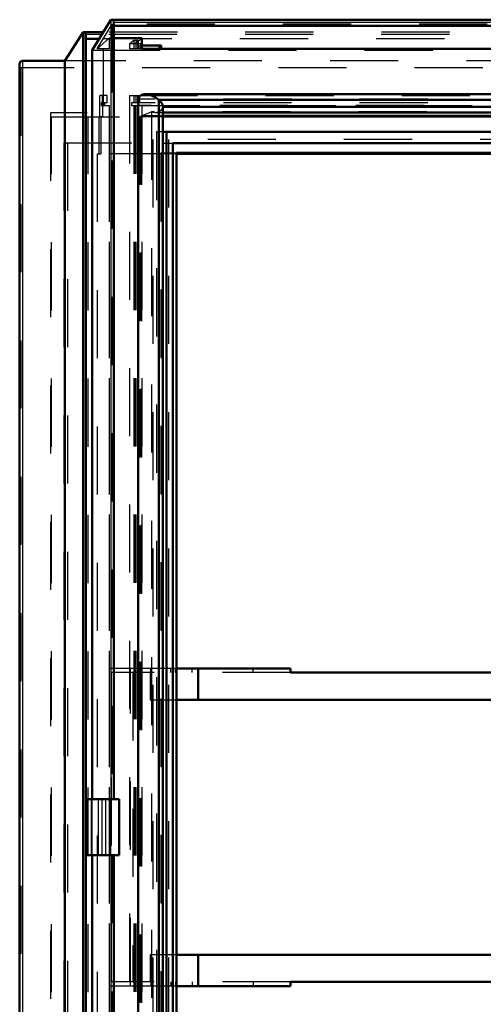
# Model space of a CAD drawing. Header units: millimetres. Extents: x 0 to 428, y 0 to 298.
# Tile 15 of 43: x 99 to 106, y 171 to 186. Entities that reach past the tile are written whole.
import ezdxf

# ---------------------------------------------------------------- set-up
doc = ezdxf.new("R2010")
doc.units = ezdxf.units.MM
doc.linetypes.add('Dashed', pattern=[2, 1, -1])
for name, color, linetype, lineweight in [('am_0', 7, 'Continuous', 50), ('am_12', 3, 'Continuous', 25), ('am_3', 6, 'Dashed', 25), ('am_6', 2, 'Continuous', 35), ('am_9', 7, 'Continuous', 50)]:
    doc.layers.add(name, color=color, linetype=linetype, lineweight=lineweight)

# ---------------------------------------------------------------- blocks, each defined once
blk = doc.blocks.new('48_FGS3001201202511U_0_in_FDFneo120120C2225N1N4N_300Op0__1203')
at = {"layer": 'am_0'}
for p, q in [((103.077, 176.147), (101.402, 176.147)), ((101.723, 175.687), (101.723, 176.147)), ((103.077, 176.087), (103.077, 176.147)), ((103.077, 176.087), (110.809, 176.087)), ((112.162, 176.147), (110.26, 176.147)), ((110.26, 176.087), (110.26, 176.147)), ((110.809, 176.147), (110.809, 176.087)), ((112.162, 175.687), (112.162, 176.147)), ((101.402, 175.687), (112.162, 175.687)), ((111.715, 175.687), (111.715, 175.177)), ((112.026, 175.687), (112.026, 175.177)), ((112.061, 175.177), (112.061, 175.687)), ((111.715, 175.077), (111.715, 174.592)), ((112.026, 175.077), (112.026, 174.592)), ((112.061, 174.592), (112.061, 175.077)), ((111.715, 174.477), (111.715, 173.157)), ((112.026, 174.477), (112.026, 173.157)), ((112.061, 173.157), (112.061, 174.477)), ((111.715, 173.042), (111.715, 172.557)), ((112.026, 173.042), (112.026, 172.557)), ((112.061, 172.557), (112.061, 173.042)), ((111.715, 172.457), (111.715, 171.947)), ((112.026, 172.457), (112.026, 171.947)), ((112.061, 171.947), (112.061, 172.457)), ((112.162, 171.947), (101.402, 171.947)), ((101.723, 171.947), (101.723, 171.487)), ((112.162, 171.487), (112.162, 171.947)), ((103.077, 171.487), (101.402, 171.487)), ((103.077, 171.547), (103.077, 171.487)), ((103.077, 171.547), (110.809, 171.547)), ((110.26, 171.487), (110.26, 171.547)), ((112.162, 171.487), (110.26, 171.487)), ((110.809, 171.547), (110.809, 171.487))]:
    blk.add_line(p, q, dxfattribs=at)
at = {"layer": 'am_3'}
for p, q in [((101.402, 176.147), (100.416, 176.147)), ((100.416, 176.147), (100.416, 171.487)), ((100.45, 171.547), (100.45, 176.087)), ((103.077, 176.087), (100.45, 176.087)), ((100.727, 171.487), (100.727, 176.147)), ((100.761, 176.087), (100.761, 171.547)), ((101.019, 176.087), (101.019, 175.687)), ((101.025, 176.087), (101.025, 176.147)), ((101.322, 176.087), (101.322, 176.147)), ((101.387, 176.087), (101.387, 176.147)), ((101.633, 176.087), (101.633, 176.147)), ((102.528, 176.087), (102.528, 176.147)), ((112.026, 176.087), (110.809, 176.087)), ((110.843, 176.147), (110.843, 176.087)), ((111.154, 176.087), (111.154, 176.147)), ((111.458, 176.087), (111.458, 175.687)), ((111.715, 176.087), (111.715, 175.687)), ((111.749, 171.487), (111.749, 176.147)), ((111.762, 176.087), (111.762, 176.147)), ((111.826, 176.087), (111.826, 176.147)), ((112.026, 176.087), (112.026, 175.687)), ((112.061, 175.687), (112.061, 176.147)), ((101.019, 175.687), (101.402, 175.687)), ((111.715, 175.177), (111.715, 175.077)), ((112.026, 175.177), (112.026, 175.077)), ((112.061, 175.077), (112.061, 175.177)), ((111.715, 174.592), (111.715, 174.477)), ((112.026, 174.592), (112.026, 174.477)), ((112.061, 174.477), (112.061, 174.592)), ((111.715, 173.157), (111.715, 173.042)), ((112.026, 173.157), (112.026, 173.042)), ((112.061, 173.042), (112.061, 173.157)), ((111.715, 172.557), (111.715, 172.457)), ((112.026, 172.557), (112.026, 172.457)), ((112.061, 172.457), (112.061, 172.557)), ((101.402, 171.947), (101.019, 171.947)), ((101.019, 171.947), (101.019, 171.547)), ((111.458, 171.947), (111.458, 171.547)), ((111.715, 171.947), (111.715, 171.547)), ((112.026, 171.947), (112.026, 171.547)), ((112.061, 171.487), (112.061, 171.947)), ((101.402, 171.487), (100.416, 171.487)), ((103.077, 171.547), (100.45, 171.547)), ((101.025, 171.547), (101.025, 171.487)), ((101.322, 171.547), (101.322, 171.487)), ((101.387, 171.547), (101.387, 171.487)), ((101.633, 171.547), (101.633, 171.487)), ((102.528, 171.547), (102.528, 171.487)), ((110.809, 171.547), (112.026, 171.547)), ((110.843, 171.487), (110.843, 171.547)), ((111.154, 171.487), (111.154, 171.547)), ((111.762, 171.487), (111.762, 171.547)), ((111.826, 171.487), (111.826, 171.547))]:
    blk.add_line(p, q, dxfattribs=at)
at = {"layer": 'am_6'}
for tag, p, flags in [('NB', (117.162, 176.147), 8), ('NN', (117.162, 175.647), 8), ('NT', (117.162, 175.147), 8), ('NBSYN', (117.162, 174.647), 8), ('LINA', (117.162, 174.147), 8), ('CATALOG', (117.162, 173.647), 8), ('IDNR', (117.162, 173.147), 8), ('PN', (117.162, 172.647), 8), ('LODLEVEL', (117.162, 172.147), 8), ('L', (117.162, 171.647), 8), ('W', (117.162, 171.147), 8), ('DP', (117.162, 170.647), 8), ('OP', (117.162, 170.147), 8), ('PPATH', (117.162, 169.647), 8), ('ExcludeFromBOM', (117.162, 168.647), 8), ('PSOL_0', (117.162, 168.147), 9), ('PSOL_1', (117.162, 167.647), 9), ('PSOL_2', (117.162, 167.147), 9)]:
    blk.add_attdef(tag, p, '', height=0.5, dxfattribs=dict(at, flags=flags))
blk = doc.blocks.new('49_Flat_Glass_Skylight_300120120_6_0_in_FDFneo120120C2225N1N4N_300Op0__1203')
at = {"layer": 'am_0'}
for p, q in [((100.842, 184.496), (100.842, 163.139)), ((113.28, 184.569), (100.945, 184.569)), ((101.202, 184.489), (101.141, 184.489)), ((101.144, 184.487), (101.141, 184.489)), ((101.144, 184.487), (101.144, 163.147)), ((101.203, 184.487), (101.202, 184.489)), ((113.326, 184.487), (101.203, 184.487)), ((101.203, 163.243), (101.203, 184.392)), ((113.326, 184.385), (101.203, 184.385)), ((101.203, 184.303), (113.127, 184.303)), ((112.853, 184.25), (101.203, 184.25))]:
    blk.add_line(p, q, dxfattribs=at)
for points in [[(100.842, 184.496), (100.847, 184.51), (100.854, 184.524), (100.862, 184.535), (100.872, 184.546), (100.884, 184.554), (100.897, 184.561), (100.911, 184.565), (100.927, 184.568), (100.945, 184.569), (100.945, 184.569)], [(100.945, 184.569), (100.964, 184.568), (100.983, 184.566), (101.003, 184.561), (101.024, 184.554), (101.045, 184.546), (101.067, 184.536), (101.089, 184.524), (101.111, 184.511), (101.132, 184.496), (101.141, 184.489)], [(101.203, 184.392), (101.203, 184.398), (101.202, 184.404), (101.2, 184.41), (101.198, 184.416), (101.196, 184.423), (101.193, 184.43), (101.189, 184.436), (101.185, 184.443), (101.18, 184.45), (101.176, 184.456), (101.17, 184.463), (101.165, 184.469), (101.159, 184.475), (101.152, 184.481), (101.146, 184.486), (101.144, 184.487)]]:
    blk.add_lwpolyline(points, dxfattribs=at)
at = {"layer": 'am_3'}
for p, q in [((113.092, 184.496), (100.842, 184.496)), ((100.798, 184.402), (100.798, 163.232)), ((113.039, 184.402), (100.84, 184.402)), ((100.885, 184.25), (101.039, 184.312)), ((100.896, 184.402), (100.896, 163.232)), ((101.039, 184.312), (101.039, 163.323)), ((113.078, 184.312), (101.039, 184.312)), ((101.098, 184.303), (101.203, 184.303)), ((101.203, 184.385), (101.203, 163.249)), ((101.203, 184.385), (101.203, 184.385)), ((100.885, 184.25), (100.885, 163.385)), ((101.203, 184.25), (100.885, 184.25))]:
    blk.add_line(p, q, dxfattribs=at)
for points in [[(101.039, 184.312), (101.06, 184.307), (101.079, 184.304), (101.097, 184.303), (101.098, 184.303)], [(101.098, 184.303), (101.115, 184.304), (101.131, 184.307), (101.146, 184.312), (101.159, 184.318), (101.171, 184.327), (101.181, 184.337), (101.189, 184.349), (101.196, 184.362), (101.201, 184.377), (101.203, 184.385)], [(101.203, 184.385), (101.203, 184.39), (101.203, 184.392)]]:
    blk.add_lwpolyline(points, dxfattribs=at)
at = {"layer": 'am_6'}
for tag, p, flags in [('NB', (118.385, 184.569), 8), ('NN', (118.385, 184.069), 8), ('NT', (118.385, 183.569), 8), ('NBSYN', (118.385, 183.069), 8), ('LINA', (118.385, 182.569), 8), ('CATALOG', (118.385, 182.069), 8), ('IDNR', (118.385, 181.569), 8), ('PN', (118.385, 181.069), 8), ('LODLEVEL', (118.385, 180.569), 8), ('L', (118.385, 180.069), 8), ('W', (118.385, 179.569), 8), ('PPATH', (118.385, 179.069), 8), ('ExcludeFromBOM', (118.385, 178.069), 8), ('PSOL_0', (118.385, 177.569), 9), ('PSOL_1', (118.385, 177.069), 9), ('PSOL_2', (118.385, 176.569), 9)]:
    blk.add_attdef(tag, p, '', height=0.5, dxfattribs=dict(at, flags=flags))
blk = doc.blocks.new('50_Flat_Glass_Skylight_300120120_12_0_in_FDFneo120120C2225N1N4N_300Op0__1203')
at = {"layer": 'am_0'}
for p, q in [((112.955, 184.016), (101.203, 184.016)), ((101.256, 184.016), (101.256, 163.619)), ((101.351, 183.851), (101.351, 163.784)), ((112.861, 183.851), (101.351, 183.851))]:
    blk.add_line(p, q, dxfattribs=at)
at = {"layer": 'am_3'}
for p, q in [((101.203, 184.016), (101.108, 184.016)), ((101.108, 184.016), (101.108, 163.619)), ((101.202, 183.851), (101.351, 183.851)), ((101.202, 183.851), (101.202, 163.784))]:
    blk.add_line(p, q, dxfattribs=at)
at = {"layer": 'am_6'}
for tag, p, flags in [('NB', (117.955, 184.016), 8), ('NN', (117.955, 183.516), 8), ('NT', (117.955, 183.016), 8), ('NBSYN', (117.955, 182.516), 8), ('LINA', (117.955, 182.016), 8), ('CATALOG', (117.955, 181.516), 8), ('IDNR', (117.955, 181.016), 8), ('PN', (117.955, 180.516), 8), ('LODLEVEL', (117.955, 180.016), 8), ('L', (117.955, 179.516), 8), ('W', (117.955, 179.016), 8), ('PPATH', (117.955, 178.516), 8), ('ExcludeFromBOM', (117.955, 177.516), 8), ('PSOL_0', (117.955, 177.016), 9), ('PSOL_1', (117.955, 176.516), 9), ('PSOL_2', (117.955, 176.016), 9)]:
    blk.add_attdef(tag, p, '', height=0.5, dxfattribs=dict(at, flags=flags))
blk = doc.blocks.new('51_Flat_Glass_Skylight_300120120_5_0_in_FDFneo120120C2225N1N4N_300Op0__1203')
at = {"layer": 'am_0'}
for p, q in [((101.402, 183.707), (101.402, 163.927)), ((112.747, 183.707), (101.402, 183.707))]:
    blk.add_line(p, q, dxfattribs=at)
at = {"layer": 'am_3'}
for p, q in [((112.862, 183.907), (101.057, 183.907)), ((101.057, 183.907), (101.057, 163.727)), ((101.287, 183.907), (101.287, 163.727)), ((101.172, 183.707), (101.402, 183.707)), ((101.172, 183.707), (101.172, 163.927))]:
    blk.add_line(p, q, dxfattribs=at)
at = {"layer": 'am_6'}
for tag, p, flags in [('NB', (117.862, 183.907), 8), ('NN', (117.862, 183.407), 8), ('NT', (117.862, 182.907), 8), ('NBSYN', (117.862, 182.407), 8), ('LINA', (117.862, 181.907), 8), ('CATALOG', (117.862, 181.407), 8), ('IDNR', (117.862, 180.907), 8), ('PN', (117.862, 180.407), 8), ('LODLEVEL', (117.862, 179.907), 8), ('L', (117.862, 179.407), 8), ('W', (117.862, 178.907), 8), ('PPATH', (117.862, 178.407), 8), ('ExcludeFromBOM', (117.862, 177.407), 8), ('PSOL_0', (117.862, 176.907), 9), ('PSOL_1', (117.862, 176.407), 9), ('PSOL_2', (117.862, 175.907), 9)]:
    blk.add_attdef(tag, p, '', height=0.5, dxfattribs=dict(at, flags=flags))
blk = doc.blocks.new('52_FGS3001201202O4U_0_in_FDFneo120120C2225N1N4N_300Op0__1203')
at = {"layer": 'am_3'}
for p, q in [((99.569, 163.397), (99.569, 184.237)), ((99.569, 184.237), (112.059, 184.237)), ((100.106, 163.397), (100.106, 184.237))]:
    blk.add_line(p, q, dxfattribs=at)
at = {"layer": 'am_6'}
for tag, p, flags in [('NB', (117.059, 184.237), 8), ('NN', (117.059, 183.737), 8), ('NT', (117.059, 183.237), 8), ('NBSYN', (117.059, 182.737), 8), ('LINA', (117.059, 182.237), 8), ('CATALOG', (117.059, 181.737), 8), ('IDNR', (117.059, 181.237), 8), ('PN', (117.059, 180.737), 8), ('LODLEVEL', (117.059, 180.237), 8), ('L', (117.059, 179.737), 8), ('W', (117.059, 179.237), 8), ('TG', (117.059, 178.737), 8), ('TG1', (117.059, 178.237), 8), ('OC', (117.059, 177.737), 8), ('PPATH', (117.059, 177.237), 8), ('ExcludeFromBOM', (117.059, 176.237), 8), ('PSOL_0', (117.059, 175.737), 9), ('PSOL_1', (117.059, 175.237), 9), ('PSOL_2', (117.059, 174.737), 9), ('PSOL_3', (117.059, 174.237), 9)]:
    blk.add_attdef(tag, p, '', height=0.5, dxfattribs=dict(at, flags=flags))
blk = doc.blocks.new('53_FGS30012012025O3U_0_in_FDFneo120120C2225N1N4N_300Op0__1203')
at = {"layer": 'am_0'}
for p, q in [((100.438, 185.658), (100.165, 185.213)), ((114.035, 185.662), (100.447, 185.662)), ((100.486, 174.227), (100.486, 185.623)), ((100.035, 185.479), (99.765, 185.057)), ((100.035, 185.479), (100.035, 162.156)), ((100.328, 185.479), (100.039, 185.479)), ((113.967, 185.571), (100.486, 185.571)), ((100.074, 162.19), (100.074, 185.445)), ((100.27, 185.384), (100.074, 185.384)), ((100.896, 185.389), (100.486, 185.389)), ((100.896, 185.389), (100.896, 185.237)), ((100.165, 174.227), (100.165, 185.213)), ((101.177, 185.285), (100.896, 185.285)), ((113.039, 185.237), (100.896, 185.237)), ((101.177, 185.285), (101.177, 185.237)), ((99.765, 185.057), (99.144, 185.057)), ((99.765, 185.057), (99.765, 162.577)), ((99.101, 185.015), (99.101, 162.62)), ((112.848, 184.241), (101.203, 184.241)), ((112.511, 183.697), (101.402, 183.697)), ((100.083, 174.227), (100.083, 173.407)), ((100.083, 174.227), (100.561, 174.227)), ((100.561, 174.227), (100.561, 173.407)), ((100.083, 173.407), (100.561, 173.407)), ((100.165, 162.422), (100.165, 173.407)), ((100.486, 162.012), (100.486, 173.407))]:
    blk.add_line(p, q, dxfattribs=at)
for points in [[(100.447, 185.662), (100.445, 185.662), (100.443, 185.662), (100.442, 185.662), (100.441, 185.661), (100.439, 185.66), (100.438, 185.659), (100.438, 185.658)], [(100.486, 185.622), (100.486, 185.624), (100.486, 185.626), (100.486, 185.628), (100.485, 185.63), (100.484, 185.632), (100.483, 185.634), (100.482, 185.636), (100.481, 185.639), (100.48, 185.641), (100.478, 185.643), (100.476, 185.645), (100.475, 185.647), (100.473, 185.649), (100.471, 185.651), (100.469, 185.653), (100.467, 185.654), (100.464, 185.656), (100.462, 185.657), (100.46, 185.659), (100.458, 185.66), (100.456, 185.661), (100.454, 185.661), (100.452, 185.662), (100.45, 185.662), (100.448, 185.662), (100.447, 185.662)], [(100.074, 185.443), (100.074, 185.444), (100.074, 185.446), (100.073, 185.448), (100.073, 185.45), (100.072, 185.451), (100.072, 185.453), (100.071, 185.455), (100.07, 185.457), (100.069, 185.459), (100.067, 185.461), (100.066, 185.463), (100.064, 185.465), (100.063, 185.466), (100.061, 185.468), (100.059, 185.47), (100.057, 185.471), (100.056, 185.473), (100.054, 185.474), (100.052, 185.475), (100.05, 185.476), (100.048, 185.477), (100.046, 185.478), (100.044, 185.478), (100.042, 185.479), (100.041, 185.479), (100.039, 185.479), (100.038, 185.479), (100.036, 185.479), (100.035, 185.479)], [(99.101, 185.015), (99.102, 185.022), (99.103, 185.028), (99.105, 185.034), (99.107, 185.039), (99.111, 185.044), (99.115, 185.048), (99.119, 185.051), (99.125, 185.054), (99.131, 185.056), (99.137, 185.057), (99.144, 185.057)]]:
    blk.add_lwpolyline(points, dxfattribs=at)
at = {"layer": 'am_12'}
for p, q in [((100.438, 185.658), (100.438, 174.227)), ((114.028, 185.622), (100.486, 185.622)), ((100.306, 185.443), (100.074, 185.443)), ((99.144, 185.057), (99.144, 162.577)), ((100.253, 174.227), (100.253, 173.407)), ((100.309, 174.227), (100.309, 173.407)), ((100.438, 173.407), (100.438, 161.977))]:
    blk.add_line(p, q, dxfattribs=at)
at = {"layer": 'am_3'}
for p, q in [((114.021, 185.658), (100.438, 185.658)), ((100.483, 185.571), (100.486, 185.622)), ((100.486, 185.622), (100.486, 185.622)), ((100.486, 185.622), (100.486, 174.227)), ((113.413, 185.479), (100.035, 185.479)), ((100.238, 185.237), (100.457, 185.595)), ((113.417, 185.479), (100.328, 185.479)), ((113.967, 185.595), (100.457, 185.595)), ((100.457, 185.595), (100.457, 174.227)), ((100.457, 185.595), (100.483, 185.571)), ((100.483, 185.571), (100.483, 174.227)), ((100.486, 185.571), (100.483, 185.571)), ((100.067, 185.384), (100.074, 185.443)), ((100.067, 185.384), (100.067, 162.25)), ((100.074, 185.384), (100.067, 185.384)), ((100.074, 185.443), (100.074, 185.443)), ((100.074, 185.443), (100.074, 162.192)), ((100.417, 185.389), (100.238, 185.237)), ((113.336, 185.384), (100.27, 185.384)), ((113.41, 185.443), (100.306, 185.443)), ((100.417, 185.389), (100.417, 185.237)), ((100.486, 185.389), (100.417, 185.389)), ((100.712, 185.306), (100.777, 185.361)), ((100.777, 185.361), (100.777, 185.237)), ((100.777, 185.361), (100.84, 185.361)), ((100.84, 185.361), (100.807, 185.333)), ((100.807, 185.333), (100.807, 185.237)), ((100.807, 185.333), (100.83, 185.333)), ((100.83, 185.333), (100.896, 185.389)), ((100.83, 185.333), (100.83, 185.237)), ((100.84, 185.361), (100.84, 185.237)), ((100.165, 185.213), (113.237, 185.213)), ((100.417, 185.237), (100.238, 185.237)), ((100.33, 184.402), (100.33, 185.237)), ((100.712, 185.306), (100.712, 185.237)), ((100.89, 185.306), (100.712, 185.306)), ((100.896, 185.237), (100.712, 185.237)), ((100.865, 185.285), (100.89, 185.306)), ((100.865, 185.285), (100.865, 185.237)), ((100.896, 185.285), (100.865, 185.285)), ((100.89, 185.306), (100.89, 185.237)), ((101.121, 185.237), (101.177, 185.285)), ((112.659, 185.057), (99.765, 185.057)), ((111.899, 184.957), (99.119, 184.957)), ((99.119, 184.957), (99.119, 162.677)), ((100.279, 184.241), (100.279, 184.552)), ((100.384, 184.552), (100.279, 184.552)), ((100.313, 184.552), (100.313, 184.442)), ((100.319, 184.552), (100.319, 184.241)), ((100.384, 184.442), (100.384, 184.552)), ((100.712, 184.552), (100.712, 163.082)), ((100.712, 184.552), (113.092, 184.552)), ((100.777, 184.552), (100.777, 184.442)), ((100.807, 184.552), (100.807, 184.442)), ((100.83, 184.552), (100.83, 184.442)), ((100.84, 184.552), (100.84, 184.442)), ((100.863, 184.552), (100.863, 184.442)), ((100.296, 184.442), (100.296, 184.402)), ((100.384, 184.442), (100.296, 184.442)), ((100.296, 184.402), (100.417, 184.402)), ((100.351, 184.402), (100.351, 184.442)), ((100.417, 184.402), (100.417, 163.232)), ((100.744, 184.442), (100.744, 184.402)), ((113.092, 184.442), (100.744, 184.442)), ((100.744, 184.402), (113.092, 184.402)), ((100.777, 184.402), (100.777, 163.232)), ((100.807, 184.402), (100.807, 163.232)), ((100.83, 184.402), (100.83, 163.232)), ((100.84, 184.402), (100.84, 163.232)), ((100.896, 184.402), (100.896, 163.232)), ((99.553, 184.297), (99.553, 163.337)), ((112.094, 184.297), (99.553, 184.297)), ((100.071, 184.297), (100.071, 163.337)), ((100.267, 183.697), (100.267, 184.241)), ((100.267, 184.241), (100.319, 184.241)), ((100.294, 184.241), (100.294, 183.697)), ((100.865, 184.241), (100.865, 163.393)), ((100.865, 184.241), (101.203, 184.241)), ((100.89, 184.241), (100.89, 163.393)), ((99.75, 183.857), (99.75, 163.777)), ((99.75, 183.857), (111.323, 183.857)), ((99.805, 183.857), (99.805, 163.777)), ((100.238, 183.697), (100.294, 183.697)), ((100.238, 183.697), (100.238, 163.937)), ((100.416, 183.697), (100.416, 163.937)), ((101.402, 183.697), (100.416, 183.697)), ((101.177, 183.697), (101.177, 163.937)), ((100.152, 174.227), (100.152, 173.407)), ((100.165, 173.407), (100.165, 174.227)), ((100.36, 174.227), (100.36, 173.407)), ((100.439, 173.407), (100.439, 174.227)), ((100.457, 173.407), (100.457, 162.04)), ((100.483, 173.407), (100.483, 162.064)), ((100.486, 173.407), (100.486, 162.013))]:
    blk.add_line(p, q, dxfattribs=at)
blk.add_lwpolyline([(99.119, 184.957), (99.115, 184.966), (99.111, 184.975), (99.107, 184.983), (99.105, 184.992), (99.103, 185), (99.102, 185.007), (99.101, 185.015)], dxfattribs=at)
at = {"layer": 'am_6'}
for tag, p, flags in [('NB', (119.209, 185.662), 8), ('NN', (119.209, 185.162), 8), ('NT', (119.209, 184.662), 8), ('NBSYN', (119.209, 184.162), 8), ('LINA', (119.209, 183.662), 8), ('CATALOG', (119.209, 183.162), 8), ('IDNR', (119.209, 182.662), 8), ('PN', (119.209, 182.162), 8), ('LODLEVEL', (119.209, 181.662), 8), ('L', (119.209, 181.162), 8), ('W', (119.209, 180.662), 8), ('DP', (119.209, 180.162), 8), ('OP', (119.209, 179.662), 8), ('OC', (119.209, 179.162), 8), ('ExcludeFromBOM', (119.209, 178.162), 8), ('PSOL_0', (119.209, 177.662), 9), ('PSOL_1', (119.209, 177.162), 9), ('PSOL_2', (119.209, 176.662), 9)]:
    blk.add_attdef(tag, p, '', height=0.5, dxfattribs=dict(at, flags=flags))

msp = doc.modelspace()

# ---------------------------------------------------------------- linework, layer by layer
at = {"layer": 'am_9'}
msp.add_point((100.872, 173.817), dxfattribs=at)
msp.add_point((100.872, 173.817), dxfattribs=at)

# ---------------------------------------------------------------- block references
for name in ['53_FGS30012012025O3U_0_in_FDFneo120120C2225N1N4N_300Op0__1203', '49_Flat_Glass_Skylight_300120120_6_0_in_FDFneo120120C2225N1N4N_300Op0__1203', '52_FGS3001201202O4U_0_in_FDFneo120120C2225N1N4N_300Op0__1203', '50_Flat_Glass_Skylight_300120120_12_0_in_FDFneo120120C2225N1N4N_300Op0__1203', '51_Flat_Glass_Skylight_300120120_5_0_in_FDFneo120120C2225N1N4N_300Op0__1203', '48_FGS3001201202511U_0_in_FDFneo120120C2225N1N4N_300Op0__1203']:
    msp.add_blockref(name, (0, 0))

doc.saveas('drawing.dxf')
